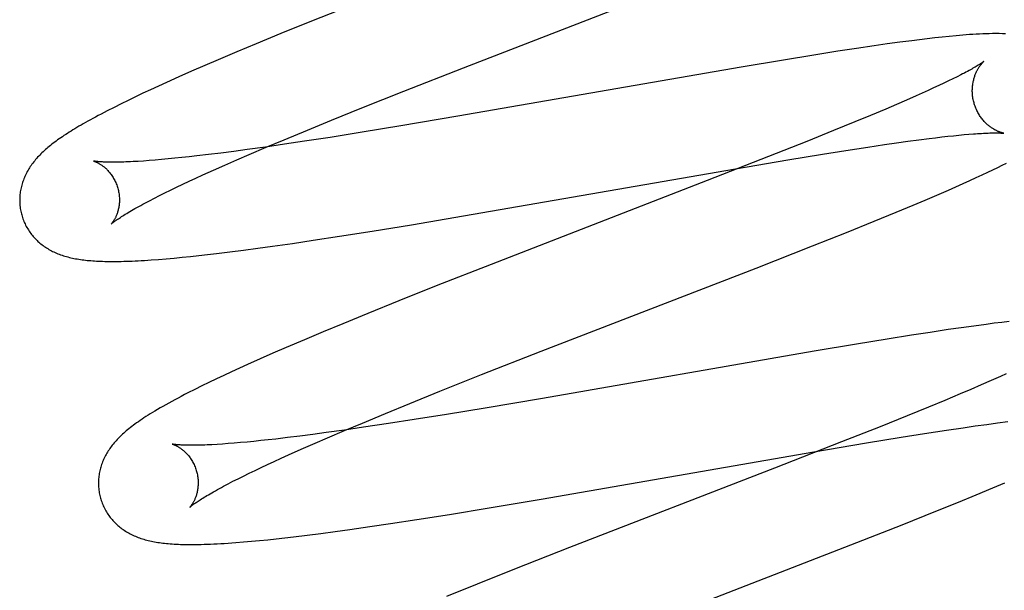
# Model space of a CAD drawing. Header units: inches. Extents: x 0 to 283, y 0 to 183.
# Tile 53 of 82: x 87.187 to 87.384, y 97.246 to 97.361. Entities that reach past the tile are written whole.
import ezdxf

# ---------------------------------------------------------------- set-up
doc = ezdxf.new("R2010")
doc.units = ezdxf.units.IN
doc.header["$LTSCALE"] = 15.583333
doc.header["$MEASUREMENT"] = 0
doc.linetypes.add('HIDDEN', pattern=[0.2, 0.1, -0.1])
doc.layers.add('DEFAULT_2', color=8, linetype='HIDDEN')

msp = doc.modelspace()

# ---------------------------------------------------------------- linework, layer by layer
at = {"layer": 'DEFAULT_2', "color": 8, "linetype": 'HIDDEN'}
for p, q in [((87.27584, 97.35128), (87.32315, 97.36964)), ((87.25282, 97.36361), (87.24539, 97.36063)), ((87.24539, 97.36063), (87.23923, 97.35813)), ((87.23923, 97.35813), (87.23426, 97.35608)), ((87.36884, 97.3571), (87.36731, 97.35692)), ((87.37034, 97.35727), (87.36884, 97.3571)), ((87.37179, 97.35743), (87.37034, 97.35727)), ((87.37321, 97.35758), (87.37179, 97.35743)), ((87.23426, 97.35608), (87.23041, 97.35447)), ((87.35464, 97.35516), (87.35092, 97.35459)), ((87.35822, 97.35569), (87.35464, 97.35516)), ((87.36081, 97.35606), (87.35822, 97.35569)), ((87.36332, 97.3564), (87.36081, 97.35606)), ((87.36574, 97.35672), (87.36332, 97.3564)), ((87.36731, 97.35692), (87.36574, 97.35672)), ((87.23041, 97.35447), (87.22668, 97.35289)), ((87.34607, 97.35382), (87.34001, 97.35284)), ((87.35092, 97.35459), (87.34607, 97.35382)), ((87.22397, 97.35173), (87.22133, 97.35058)), ((87.22668, 97.35289), (87.22397, 97.35173)), ((87.26386, 97.34657), (87.27584, 97.35128)), ((87.33153, 97.35142), (87.27472, 97.34155)), ((87.34001, 97.35284), (87.33153, 97.35142)), ((87.21877, 97.34945), (87.21628, 97.34833)), ((87.22133, 97.35058), (87.21877, 97.34945)), ((87.37481, 97.34948), (87.37399, 97.34907)), ((87.37557, 97.34987), (87.37481, 97.34948)), ((87.21467, 97.3476), (87.2131, 97.34687)), ((87.21628, 97.34833), (87.21467, 97.3476)), ((87.37011, 97.34723), (87.369, 97.34672)), ((87.37116, 97.34772), (87.37011, 97.34723)), ((87.37216, 97.34819), (87.37116, 97.34772)), ((87.37311, 97.34864), (87.37216, 97.34819)), ((87.37399, 97.34907), (87.37311, 97.34864)), ((87.21007, 97.34545), (87.20861, 97.34475)), ((87.21156, 97.34616), (87.21007, 97.34545)), ((87.2131, 97.34687), (87.21156, 97.34616)), ((87.25546, 97.34323), (87.26386, 97.34657)), ((87.36661, 97.34565), (87.36468, 97.3448)), ((87.36783, 97.34619), (87.36661, 97.34565)), ((87.369, 97.34672), (87.36783, 97.34619)), ((87.20577, 97.34334), (87.20442, 97.34266)), ((87.20718, 97.34405), (87.20577, 97.34334)), ((87.20861, 97.34475), (87.20718, 97.34405)), ((87.2494, 97.34078), (87.25546, 97.34323)), ((87.36265, 97.34392), (87.3605, 97.343)), ((87.36468, 97.3448), (87.36265, 97.34392)), ((87.27472, 97.34155), (87.26327, 97.33962)), ((87.35747, 97.34173), (87.35428, 97.34041)), ((87.3605, 97.343), (87.35747, 97.34173)), ((87.24454, 97.33879), (87.2494, 97.34078)), ((87.26327, 97.33962), (87.25552, 97.33835)), ((87.35428, 97.34041), (87.35004, 97.33868)), ((87.23987, 97.33686), (87.24454, 97.33879)), ((87.2491, 97.33733), (87.24395, 97.33654)), ((87.25552, 97.33835), (87.2491, 97.33733)), ((87.35004, 97.33868), (87.34466, 97.33651)), ((87.3705, 97.33725), (87.37176, 97.3374)), ((87.37176, 97.3374), (87.37296, 97.33754)), ((87.37296, 97.33754), (87.3741, 97.33766)), ((87.3741, 97.33766), (87.37519, 97.33777)), ((87.37519, 97.33777), (87.37622, 97.33787)), ((87.37622, 97.33787), (87.37719, 97.33795)), ((87.3838, 97.33819), (87.38416, 97.33815)), ((87.23613, 97.33539), (87.23244, 97.33487)), ((87.23286, 97.33389), (87.23629, 97.33535)), ((87.23997, 97.33594), (87.23613, 97.33539)), ((87.23629, 97.33535), (87.23987, 97.33686)), ((87.24395, 97.33654), (87.23997, 97.33594)), ((87.34466, 97.33651), (87.337, 97.33347)), ((87.35248, 97.33469), (87.35691, 97.33537)), ((87.35691, 97.33537), (87.36026, 97.33587)), ((87.36026, 97.33587), (87.36265, 97.33622)), ((87.36265, 97.33622), (87.36494, 97.33653)), ((87.36494, 97.33653), (87.36712, 97.33683)), ((87.36712, 97.33683), (87.36919, 97.33709)), ((87.36919, 97.33709), (87.3705, 97.33725)), ((87.22085, 97.33342), (87.21938, 97.33327)), ((87.22237, 97.3336), (87.22085, 97.33342)), ((87.22474, 97.33388), (87.22237, 97.3336)), ((87.22721, 97.33418), (87.22474, 97.33388)), ((87.22978, 97.33451), (87.22721, 97.33418)), ((87.23244, 97.33487), (87.22978, 97.33451)), ((87.23039, 97.33282), (87.23286, 97.33389)), ((87.337, 97.33347), (87.3247, 97.32865)), ((87.3409, 97.33281), (87.34781, 97.33394)), ((87.34781, 97.33394), (87.35248, 97.33469)), ((87.21168, 97.33258), (87.2106, 97.33251)), ((87.21283, 97.33266), (87.21168, 97.33258)), ((87.21403, 97.33276), (87.21283, 97.33266)), ((87.21529, 97.33287), (87.21403, 97.33276)), ((87.2166, 97.33299), (87.21529, 97.33287)), ((87.21796, 97.33312), (87.2166, 97.33299)), ((87.21938, 97.33327), (87.21796, 97.33312)), ((87.22573, 97.33076), (87.22801, 97.33177)), ((87.22801, 97.33177), (87.23039, 97.33282)), ((87.33039, 97.33103), (87.3409, 97.33281)), ((87.38296, 97.3313), (87.38385, 97.33175)), ((87.38385, 97.33175), (87.38469, 97.33217)), ((87.22217, 97.32914), (87.22356, 97.32978)), ((87.22356, 97.32978), (87.22573, 97.33076)), ((87.27584, 97.32156), (87.33039, 97.33103)), ((87.37867, 97.32926), (87.37987, 97.32982)), ((87.37987, 97.32982), (87.38098, 97.33034)), ((87.38098, 97.33034), (87.382, 97.33084)), ((87.382, 97.33084), (87.38296, 97.3313)), ((87.21829, 97.32732), (87.21953, 97.32791)), ((87.21953, 97.32791), (87.22082, 97.32852)), ((87.22082, 97.32852), (87.22217, 97.32914)), ((87.3247, 97.32865), (87.28138, 97.31185)), ((87.37307, 97.32675), (87.37456, 97.3274)), ((87.37456, 97.3274), (87.37601, 97.32805)), ((87.37601, 97.32805), (87.37738, 97.32867)), ((87.37738, 97.32867), (87.37867, 97.32926)), ((87.21385, 97.32512), (87.21488, 97.32564)), ((87.21488, 97.32564), (87.21596, 97.32618)), ((87.21596, 97.32618), (87.2171, 97.32674)), ((87.2171, 97.32674), (87.21829, 97.32732)), ((87.36843, 97.32475), (87.37078, 97.32575)), ((87.37078, 97.32575), (87.37307, 97.32675)), ((87.21197, 97.32414), (87.21289, 97.32462)), ((87.21289, 97.32462), (87.21385, 97.32512)), ((87.36263, 97.32232), (87.36601, 97.32373)), ((87.36601, 97.32373), (87.36843, 97.32475)), ((87.26543, 97.31981), (87.27584, 97.32156)), ((87.35821, 97.32051), (87.36263, 97.32232)), ((87.25755, 97.31852), (87.26543, 97.31981)), ((87.35265, 97.31827), (87.35821, 97.32051)), ((87.25099, 97.31748), (87.25755, 97.31852)), ((87.34582, 97.31555), (87.35265, 97.31827)), ((87.23754, 97.31549), (87.24156, 97.31606)), ((87.24156, 97.31606), (87.24568, 97.31667)), ((87.24568, 97.31667), (87.25099, 97.31748)), ((87.3345, 97.31111), (87.34582, 97.31555)), ((87.22111, 97.31343), (87.22279, 97.31361)), ((87.22279, 97.31361), (87.22451, 97.31381)), ((87.22451, 97.31381), (87.22628, 97.31401)), ((87.22628, 97.31401), (87.22898, 97.31434)), ((87.22898, 97.31434), (87.23176, 97.3147)), ((87.23176, 97.3147), (87.23462, 97.31508)), ((87.23462, 97.31508), (87.23754, 97.31549)), ((87.21324, 97.31274), (87.21469, 97.31284)), ((87.21469, 97.31284), (87.21623, 97.31297)), ((87.21623, 97.31297), (87.21783, 97.31311)), ((87.21783, 97.31311), (87.21945, 97.31327)), ((87.21945, 97.31327), (87.22111, 97.31343)), ((87.28138, 97.31185), (87.27037, 97.30751)), ((87.29144, 97.29442), (87.3345, 97.31111)), ((87.27037, 97.30751), (87.26288, 97.30452)), ((87.26288, 97.30452), (87.25665, 97.30201)), ((87.25665, 97.30201), (87.25163, 97.29994)), ((87.25163, 97.29994), (87.24773, 97.29832)), ((87.38063, 97.29981), (87.37818, 97.29948)), ((87.38223, 97.30002), (87.38063, 97.29981)), ((87.3838, 97.30021), (87.38223, 97.30002)), ((87.38528, 97.30039), (87.3838, 97.30021)), ((87.24773, 97.29832), (87.24394, 97.29673)), ((87.36941, 97.29821), (87.36566, 97.29763)), ((87.37303, 97.29875), (87.36941, 97.29821)), ((87.37565, 97.29913), (87.37303, 97.29875)), ((87.37818, 97.29948), (87.37565, 97.29913)), ((87.24394, 97.29673), (87.24028, 97.29516)), ((87.35467, 97.29586), (87.34615, 97.29443)), ((87.36078, 97.29686), (87.35467, 97.29586)), ((87.36566, 97.29763), (87.36078, 97.29686)), ((87.23763, 97.29401), (87.23504, 97.29287)), ((87.24028, 97.29516), (87.23763, 97.29401)), ((87.27948, 97.28972), (87.29144, 97.29442)), ((87.34615, 97.29443), (87.29167, 97.28496)), ((87.23504, 97.29287), (87.23254, 97.29175)), ((87.22933, 97.29029), (87.22779, 97.28957)), ((87.23092, 97.29102), (87.22933, 97.29029)), ((87.23254, 97.29175), (87.23092, 97.29102)), ((87.2248, 97.28815), (87.22337, 97.28745)), ((87.22628, 97.28886), (87.2248, 97.28815)), ((87.22779, 97.28957), (87.22628, 97.28886)), ((87.2711, 97.28638), (87.27948, 97.28972)), ((87.38164, 97.28852), (87.37967, 97.28766)), ((87.3835, 97.28935), (87.38164, 97.28852)), ((87.38467, 97.28987), (87.3835, 97.28935)), ((87.22196, 97.28675), (87.22059, 97.28606)), ((87.22337, 97.28745), (87.22196, 97.28675)), ((87.26506, 97.28394), (87.2711, 97.28638)), ((87.37759, 97.28677), (87.37541, 97.28584)), ((87.37967, 97.28766), (87.37759, 97.28677)), ((87.29167, 97.28496), (87.28019, 97.28302)), ((87.37234, 97.28455), (87.36909, 97.28321)), ((87.37541, 97.28584), (87.37234, 97.28455)), ((87.26021, 97.28195), (87.26506, 97.28394)), ((87.28019, 97.28302), (87.27241, 97.28174)), ((87.36909, 97.28321), (87.36481, 97.28147)), ((87.25199, 97.27852), (87.25556, 97.28002)), ((87.25556, 97.28002), (87.26021, 97.28195)), ((87.26597, 97.28071), (87.26079, 97.27991)), ((87.27241, 97.28174), (87.26597, 97.28071)), ((87.36481, 97.28147), (87.35937, 97.27928)), ((87.38075, 97.27975), (87.38293, 97.28004)), ((87.38293, 97.28004), (87.385, 97.2803)), ((87.24827, 97.27809), (87.24561, 97.27773)), ((87.25196, 97.2786), (87.24827, 97.27809)), ((87.24856, 97.27706), (87.25199, 97.27852)), ((87.2558, 97.27916), (87.25196, 97.2786)), ((87.26079, 97.27991), (87.2558, 97.27916)), ((87.35937, 97.27928), (87.35165, 97.27623)), ((87.36825, 97.27789), (87.37269, 97.27858)), ((87.37269, 97.27858), (87.37605, 97.27908)), ((87.37605, 97.27908), (87.37845, 97.27943)), ((87.37845, 97.27943), (87.38075, 97.27975)), ((87.23113, 97.27608), (87.22987, 97.27597)), ((87.23244, 97.2762), (87.23113, 97.27608)), ((87.2338, 97.27633), (87.23244, 97.2762)), ((87.23522, 97.27648), (87.2338, 97.27633)), ((87.23669, 97.27664), (87.23522, 97.27648)), ((87.23821, 97.27681), (87.23669, 97.27664)), ((87.24057, 97.27709), (87.23821, 97.27681)), ((87.24304, 97.2774), (87.24057, 97.27709)), ((87.24561, 97.27773), (87.24304, 97.2774)), ((87.2461, 97.27599), (87.24856, 97.27706)), ((87.35165, 97.27623), (87.33822, 97.27098)), ((87.35664, 97.27601), (87.36357, 97.27715)), ((87.36357, 97.27715), (87.36825, 97.27789)), ((87.22752, 97.27579), (87.22644, 97.27572)), ((87.22867, 97.27588), (87.22752, 97.27579)), ((87.22987, 97.27597), (87.22867, 97.27588)), ((87.24146, 97.27394), (87.24373, 97.27495)), ((87.24373, 97.27495), (87.2461, 97.27599)), ((87.29139, 97.26472), (87.34609, 97.27423)), ((87.34609, 97.27423), (87.35664, 97.27601)), ((87.23656, 97.2717), (87.2379, 97.27232)), ((87.2379, 97.27232), (87.23929, 97.27296)), ((87.23929, 97.27296), (87.24146, 97.27394)), ((87.23285, 97.26993), (87.23404, 97.2705)), ((87.23404, 97.2705), (87.23527, 97.27109)), ((87.23527, 97.27109), (87.23656, 97.2717)), ((87.33822, 97.27098), (87.29708, 97.25503)), ((87.22865, 97.26782), (87.22962, 97.26832)), ((87.22962, 97.26832), (87.23064, 97.26884)), ((87.23064, 97.26884), (87.23172, 97.26937)), ((87.23172, 97.26937), (87.23285, 97.26993)), ((87.22774, 97.26734), (87.22865, 97.26782)), ((87.37861, 97.26561), (87.38197, 97.26701)), ((87.38197, 97.26701), (87.38441, 97.26804)), ((87.28096, 97.26297), (87.29139, 97.26472)), ((87.37509, 97.26416), (87.37861, 97.26561)), ((87.27306, 97.26169), (87.28096, 97.26297)), ((87.36379, 97.25962), (87.37052, 97.26231)), ((87.37052, 97.26231), (87.37509, 97.26416)), ((87.26118, 97.25984), (87.26649, 97.26065)), ((87.26649, 97.26065), (87.27306, 97.26169)), ((87.25011, 97.25825), (87.25304, 97.25865)), ((87.25304, 97.25865), (87.25705, 97.25923)), ((87.25705, 97.25923), (87.26118, 97.25984)), ((87.35468, 97.25603), (87.36379, 97.25962)), ((87.23334, 97.25629), (87.23496, 97.25645)), ((87.23496, 97.25645), (87.2366, 97.25661)), ((87.2366, 97.25661), (87.23828, 97.25679)), ((87.23828, 97.25679), (87.24, 97.25698)), ((87.24, 97.25698), (87.24177, 97.25719)), ((87.24177, 97.25719), (87.24447, 97.25752)), ((87.24447, 97.25752), (87.24725, 97.25787)), ((87.24725, 97.25787), (87.25011, 97.25825)), ((87.23175, 97.25615), (87.23334, 97.25629)), ((87.29708, 97.25503), (87.28609, 97.2507)), ((87.30738, 97.23768), (87.35468, 97.25603)), ((87.28609, 97.2507), (87.27861, 97.24771)), ((87.27861, 97.24771), (87.2724, 97.2452))]:
    msp.add_line(p, q, dxfattribs=at)
for points in [[(87.38455, 97.35809), (87.3839, 97.35811), (87.38323, 97.35813), (87.38257, 97.35813), (87.38191, 97.35813), (87.38126, 97.35812), (87.3806, 97.3581), (87.37995, 97.35808), (87.37929, 97.35805), (87.37863, 97.35801), (87.37797, 97.35797), (87.37731, 97.35793), (87.37664, 97.35788), (87.37597, 97.35782), (87.37529, 97.35777), (87.37461, 97.35771), (87.37321, 97.35758)], [(87.38015, 97.35255), (87.38015, 97.35254), (87.38013, 97.35253), (87.38011, 97.35251), (87.38008, 97.35248), (87.38003, 97.35245), (87.37998, 97.35242), (87.37992, 97.35237), (87.37985, 97.35232), (87.37977, 97.35227), (87.37968, 97.3522), (87.37957, 97.35213), (87.37946, 97.35205), (87.37933, 97.35197), (87.37918, 97.35188), (87.37902, 97.35178), (87.37885, 97.35167), (87.37866, 97.35156), (87.37846, 97.35144), (87.37824, 97.35131), (87.378, 97.35118), (87.37775, 97.35104), (87.37749, 97.35089), (87.37721, 97.35073), (87.37691, 97.35057), (87.3766, 97.35041), (87.37627, 97.35023), (87.37593, 97.35006), (87.37557, 97.34987)], [(87.37821, 97.34425), (87.37815, 97.34445), (87.3781, 97.34468), (87.37805, 97.34492), (87.378, 97.34515), (87.37797, 97.34539), (87.37793, 97.34562), (87.37791, 97.34586), (87.37789, 97.34609), (87.37788, 97.34632), (87.37787, 97.34655), (87.37787, 97.34678), (87.37788, 97.34701), (87.37789, 97.34723), (87.3779, 97.34745), (87.37792, 97.34767), (87.37795, 97.34788), (87.37798, 97.34809), (87.37801, 97.3483), (87.37805, 97.3485), (87.37809, 97.34869), (87.37814, 97.34888), (87.37819, 97.34907), (87.37824, 97.34925), (87.37829, 97.34942), (87.37835, 97.34959), (87.3784, 97.34976), (87.37846, 97.34992), (87.37853, 97.35007), (87.37859, 97.35022), (87.37865, 97.35037), (87.37872, 97.35051), (87.37878, 97.35064), (87.37885, 97.35077), (87.37892, 97.35089), (87.37898, 97.35101), (87.37905, 97.35113), (87.37911, 97.35124), (87.37918, 97.35134), (87.37925, 97.35145), (87.37931, 97.35154), (87.37937, 97.35164), (87.37944, 97.35172), (87.3795, 97.35181), (87.37956, 97.35189), (87.37962, 97.35196), (87.37968, 97.35204), (87.37973, 97.3521), (87.37979, 97.35217), (87.37984, 97.35222), (87.37989, 97.35228), (87.37993, 97.35233), (87.37997, 97.35237), (87.38001, 97.35241), (87.38005, 97.35245), (87.38008, 97.35247), (87.3801, 97.3525), (87.38012, 97.35252), (87.38014, 97.35253), (87.38015, 97.35254), (87.38016, 97.35255)], [(87.38416, 97.33815), (87.38415, 97.33815), (87.38413, 97.33816), (87.38411, 97.33816), (87.38408, 97.33817), (87.38405, 97.33818), (87.384, 97.33819), (87.38396, 97.3382), (87.3839, 97.33821), (87.38384, 97.33823), (87.38378, 97.33825), (87.38371, 97.33827), (87.38363, 97.33829), (87.38356, 97.33832), (87.38347, 97.33835), (87.38339, 97.33838), (87.3833, 97.33841), (87.3832, 97.33845), (87.3831, 97.33849), (87.383, 97.33853), (87.3829, 97.33858), (87.3828, 97.33863), (87.38269, 97.33868), (87.38258, 97.33874), (87.38246, 97.3388), (87.38235, 97.33887), (87.38223, 97.33893), (87.38211, 97.33901), (87.38199, 97.33908), (87.38186, 97.33917), (87.38173, 97.33925), (87.3816, 97.33934), (87.38147, 97.33944), (87.38134, 97.33954), (87.38121, 97.33965), (87.38107, 97.33976), (87.38094, 97.33987), (87.3808, 97.33999), (87.38067, 97.34012), (87.38053, 97.34026), (87.38039, 97.3404), (87.38026, 97.34054), (87.38012, 97.34069), (87.37999, 97.34085), (87.37985, 97.34102), (87.37972, 97.34119), (87.37959, 97.34136), (87.37947, 97.34154), (87.37934, 97.34173), (87.37922, 97.34192), (87.37911, 97.34211), (87.37899, 97.34231), (87.37888, 97.34252), (87.37878, 97.34272), (87.37868, 97.34294), (87.37859, 97.34315), (87.3785, 97.34337), (87.37841, 97.3436), (87.37834, 97.34382), (87.37826, 97.34405), (87.37821, 97.34425)], [(87.20442, 97.34266), (87.20379, 97.34233), (87.20319, 97.34201), (87.20261, 97.34171), (87.20206, 97.34141), (87.20153, 97.34112), (87.20102, 97.34084), (87.20053, 97.34057), (87.20006, 97.34031), (87.1996, 97.34005), (87.19916, 97.33979), (87.19873, 97.33954), (87.19832, 97.33929), (87.19792, 97.33905), (87.19753, 97.33882), (87.19715, 97.33858), (87.19678, 97.33835), (87.19642, 97.33812), (87.19607, 97.3379), (87.19573, 97.33767), (87.1954, 97.33745), (87.19508, 97.33723), (87.19477, 97.33701), (87.19446, 97.3368), (87.19417, 97.33658), (87.19388, 97.33637), (87.19359, 97.33615), (87.19332, 97.33594), (87.19304, 97.33572), (87.19278, 97.33551), (87.19252, 97.3353), (87.19227, 97.33508)], [(87.37719, 97.33795), (87.37809, 97.33802), (87.37852, 97.33806), (87.37893, 97.33808), (87.37933, 97.33811), (87.37971, 97.33813), (87.38008, 97.33815), (87.38043, 97.33817), (87.38076, 97.33818), (87.38107, 97.3382), (87.38137, 97.33821), (87.38165, 97.33821), (87.38192, 97.33822), (87.38217, 97.33822), (87.3824, 97.33822), (87.38262, 97.33822), (87.38282, 97.33822), (87.38301, 97.33822), (87.38318, 97.33822), (87.38333, 97.33821), (87.38347, 97.33821), (87.3836, 97.3382), (87.38371, 97.33819), (87.3838, 97.33819)], [(87.19227, 97.33508), (87.19202, 97.33487), (87.19178, 97.33465), (87.19155, 97.33443), (87.19131, 97.33422), (87.19109, 97.334), (87.19087, 97.33378), (87.19066, 97.33355), (87.19045, 97.33333), (87.19024, 97.3331), (87.19005, 97.33287), (87.18986, 97.33265), (87.18967, 97.33241), (87.18949, 97.33218), (87.18931, 97.33195), (87.18915, 97.33171), (87.18898, 97.33147), (87.18882, 97.33123), (87.18867, 97.33099), (87.18853, 97.33075), (87.18838, 97.3305), (87.18825, 97.33025), (87.18812, 97.33), (87.188, 97.32975), (87.18789, 97.3295), (87.18778, 97.32925), (87.18767, 97.329), (87.18758, 97.32875), (87.18749, 97.32849), (87.1874, 97.32824), (87.18732, 97.32798), (87.18725, 97.32772), (87.18718, 97.32746), (87.18712, 97.32719), (87.18706, 97.32693), (87.18701, 97.32666), (87.18697, 97.32639), (87.18693, 97.32612), (87.1869, 97.32585), (87.18688, 97.32557), (87.18686, 97.3253), (87.18685, 97.32502), (87.18685, 97.32474), (87.18685, 97.32447), (87.18686, 97.32419), (87.18688, 97.32391), (87.1869, 97.32363), (87.18693, 97.32335), (87.18697, 97.32308), (87.18702, 97.3228), (87.18707, 97.32253), (87.18713, 97.32225), (87.18719, 97.32198), (87.18725, 97.32175)], [(87.20168, 97.33257), (87.20167, 97.33257), (87.20166, 97.33258), (87.20166, 97.33257), (87.20168, 97.33257), (87.2017, 97.33256), (87.20173, 97.33256), (87.20177, 97.33254), (87.20181, 97.33253), (87.20186, 97.33251), (87.20191, 97.33249), (87.20198, 97.33247), (87.20204, 97.33244), (87.20212, 97.33241), (87.20219, 97.33238), (87.20227, 97.33234), (87.20236, 97.3323), (87.20245, 97.33226), (87.20254, 97.33221), (87.20264, 97.33216), (87.20274, 97.3321), (87.20284, 97.33204), (87.20295, 97.33198), (87.20306, 97.33191), (87.20317, 97.33183), (87.20329, 97.33175), (87.20341, 97.33167), (87.20353, 97.33158), (87.20365, 97.33148), (87.20378, 97.33138), (87.2039, 97.33128), (87.20403, 97.33116), (87.20416, 97.33105), (87.20429, 97.33092), (87.20442, 97.33079), (87.20455, 97.33065), (87.20468, 97.3305), (87.20482, 97.33035), (87.20495, 97.33019), (87.20508, 97.33003), (87.20521, 97.32985), (87.20533, 97.32967), (87.20546, 97.32949), (87.20558, 97.32929), (87.20569, 97.32909), (87.20581, 97.32889), (87.20592, 97.32868), (87.20602, 97.32846), (87.20612, 97.32824), (87.20622, 97.32801), (87.20631, 97.32778), (87.20639, 97.32755), (87.20646, 97.32731), (87.20652, 97.32711)], [(87.2106, 97.33251), (87.20958, 97.33245), (87.20909, 97.33243), (87.20861, 97.33241), (87.20816, 97.33239), (87.20771, 97.33238), (87.20729, 97.33236), (87.20688, 97.33235), (87.20648, 97.33235), (87.2061, 97.33234), (87.20574, 97.33234), (87.2054, 97.33234), (87.20507, 97.33234), (87.20476, 97.33234), (87.20446, 97.33235), (87.20418, 97.33236), (87.20392, 97.33237), (87.20368, 97.33238), (87.20345, 97.33239), (87.20324, 97.3324), (87.20304, 97.33241), (87.20285, 97.33243), (87.20269, 97.33244), (87.20253, 97.33245), (87.20239, 97.33247), (87.20226, 97.33248), (87.20215, 97.3325), (87.20205, 97.33251), (87.20196, 97.33252), (87.20188, 97.33253), (87.20182, 97.33255), (87.20177, 97.33255), (87.20172, 97.33256), (87.20169, 97.33257), (87.20168, 97.33257)], [(87.20652, 97.32711), (87.20658, 97.32689), (87.20664, 97.32665), (87.20669, 97.32641), (87.20673, 97.32617), (87.20677, 97.32593), (87.20679, 97.32569), (87.20682, 97.32545), (87.20683, 97.32521), (87.20684, 97.32497), (87.20684, 97.32474), (87.20684, 97.32451), (87.20683, 97.32429), (87.20681, 97.32407), (87.20679, 97.32386), (87.20677, 97.32365), (87.20674, 97.32344), (87.2067, 97.32324), (87.20666, 97.32305), (87.20662, 97.32287), (87.20658, 97.32269), (87.20653, 97.32251), (87.20648, 97.32234), (87.20643, 97.32218), (87.20638, 97.32202), (87.20632, 97.32187), (87.20627, 97.32173), (87.20621, 97.32159), (87.20615, 97.32146), (87.2061, 97.32133), (87.20604, 97.32121), (87.20598, 97.32109), (87.20592, 97.32098), (87.20586, 97.32088), (87.20581, 97.32077), (87.20575, 97.32068), (87.20569, 97.32059), (87.20564, 97.32051), (87.20559, 97.32043), (87.20554, 97.32035), (87.20549, 97.32029), (87.20544, 97.32022), (87.2054, 97.32016), (87.20536, 97.32011), (87.20532, 97.32007), (87.20529, 97.32003), (87.20526, 97.31999), (87.20523, 97.31996), (87.20521, 97.31994), (87.2052, 97.31992), (87.20518, 97.31991), (87.20518, 97.31991)], [(87.20518, 97.31991), (87.20519, 97.31992), (87.20521, 97.31993), (87.20523, 97.31995), (87.20526, 97.31998), (87.2053, 97.32002), (87.20535, 97.32006), (87.20541, 97.32011), (87.20548, 97.32017), (87.20556, 97.32023), (87.20565, 97.3203), (87.20575, 97.32038), (87.20587, 97.32047), (87.206, 97.32056), (87.20614, 97.32066), (87.20629, 97.32077), (87.20646, 97.32089), (87.20664, 97.32101), (87.20683, 97.32114), (87.20704, 97.32128), (87.20727, 97.32142), (87.20751, 97.32158), (87.20776, 97.32174), (87.20803, 97.3219), (87.20831, 97.32207), (87.20861, 97.32225), (87.20892, 97.32244), (87.20925, 97.32263), (87.2096, 97.32283), (87.20996, 97.32303), (87.21033, 97.32324), (87.21072, 97.32346), (87.21112, 97.32368), (87.21154, 97.32391), (87.21197, 97.32414)], [(87.18725, 97.32175), (87.18732, 97.32152), (87.1874, 97.32125), (87.18749, 97.32099), (87.18759, 97.32073), (87.1877, 97.32047), (87.18781, 97.32021), (87.18792, 97.31996), (87.18804, 97.31971), (87.18817, 97.31947), (87.18831, 97.31922), (87.18845, 97.31898), (87.18859, 97.31875), (87.18874, 97.31852), (87.1889, 97.31829), (87.18906, 97.31807), (87.18923, 97.31785), (87.1894, 97.31764), (87.18957, 97.31743), (87.18975, 97.31723), (87.18994, 97.31703), (87.19012, 97.31684), (87.19032, 97.31665), (87.19051, 97.31646), (87.19071, 97.31628), (87.19092, 97.31611), (87.19112, 97.31594), (87.19133, 97.31577), (87.19155, 97.31561), (87.19177, 97.31545), (87.192, 97.3153), (87.19223, 97.31515), (87.19247, 97.315), (87.19271, 97.31485), (87.19296, 97.31471), (87.19321, 97.31458), (87.19346, 97.31445), (87.19372, 97.31433), (87.19398, 97.31421), (87.19425, 97.31409), (87.19451, 97.31398), (87.19479, 97.31387), (87.19506, 97.31377), (87.19535, 97.31367), (87.19563, 97.31358), (87.19592, 97.31349), (87.19621, 97.31341), (87.19651, 97.31333), (87.19681, 97.31325), (87.19711, 97.31318), (87.19742, 97.31311), (87.19773, 97.31304), (87.19805, 97.31298), (87.19837, 97.31293), (87.19869, 97.31287), (87.19902, 97.31282), (87.19936, 97.31277), (87.1997, 97.31273), (87.20004, 97.31269), (87.20039, 97.31265), (87.20075, 97.31262), (87.20111, 97.31259), (87.20149, 97.31256), (87.20186, 97.31253), (87.20225, 97.31251), (87.20265, 97.31249), (87.20305, 97.31247), (87.20347, 97.31246), (87.20389, 97.31245), (87.20432, 97.31244), (87.20477, 97.31243), (87.20523, 97.31243), (87.2057, 97.31243), (87.20618, 97.31243), (87.20668, 97.31244), (87.20719, 97.31245), (87.20771, 97.31246), (87.20826, 97.31248), (87.20881, 97.31249), (87.20939, 97.31252), (87.20998, 97.31254), (87.21059, 97.31257), (87.21122, 97.31261), (87.21188, 97.31265), (87.21324, 97.31274)], [(87.22059, 97.28606), (87.21992, 97.28571), (87.21926, 97.28537), (87.21861, 97.28503), (87.21797, 97.28469), (87.21735, 97.28435), (87.21673, 97.28401), (87.21613, 97.28368), (87.21556, 97.28335), (87.215, 97.28303), (87.21447, 97.28272), (87.21396, 97.28242), (87.21348, 97.28213), (87.21302, 97.28184), (87.21258, 97.28157), (87.21217, 97.2813), (87.21176, 97.28104), (87.21138, 97.28078), (87.21101, 97.28053), (87.21065, 97.28028), (87.2103, 97.28004), (87.20997, 97.2798), (87.20965, 97.27956), (87.20934, 97.27933), (87.20905, 97.2791), (87.20876, 97.27887), (87.20848, 97.27865), (87.20822, 97.27842)], [(87.20822, 97.27842), (87.20796, 97.2782), (87.20771, 97.27798), (87.20747, 97.27777), (87.20724, 97.27755), (87.20701, 97.27733), (87.20679, 97.27712), (87.20658, 97.2769), (87.20637, 97.27668), (87.20617, 97.27646), (87.20598, 97.27624), (87.20579, 97.27602), (87.2056, 97.2758), (87.20542, 97.27558), (87.20525, 97.27535), (87.20508, 97.27513), (87.20492, 97.2749), (87.20476, 97.27467), (87.20461, 97.27443), (87.20446, 97.27419), (87.20432, 97.27395), (87.20418, 97.27371), (87.20405, 97.27347), (87.20392, 97.27322), (87.2038, 97.27297), (87.20368, 97.27272), (87.20357, 97.27247), (87.20347, 97.27222), (87.20337, 97.27196), (87.20328, 97.27171), (87.20319, 97.27145), (87.20311, 97.27119), (87.20304, 97.27093), (87.20297, 97.27067), (87.20291, 97.27041), (87.20286, 97.27014), (87.20281, 97.26987), (87.20276, 97.2696), (87.20273, 97.26933), (87.2027, 97.26906), (87.20267, 97.26879), (87.20265, 97.26851), (87.20264, 97.26824), (87.20264, 97.26796), (87.20264, 97.26768), (87.20265, 97.2674), (87.20267, 97.26712), (87.20269, 97.26685), (87.20272, 97.26657), (87.20276, 97.26629), (87.20281, 97.26601), (87.20286, 97.26574), (87.20292, 97.26546), (87.20298, 97.26519), (87.20305, 97.26496)], [(87.21747, 97.27578), (87.21746, 97.27578), (87.21745, 97.27578), (87.21746, 97.27578), (87.21747, 97.27578), (87.21749, 97.27577), (87.21752, 97.27576), (87.21756, 97.27575), (87.2176, 97.27574), (87.21765, 97.27572), (87.21771, 97.2757), (87.21777, 97.27568), (87.21784, 97.27565), (87.21791, 97.27562), (87.21799, 97.27559), (87.21807, 97.27555), (87.21815, 97.27551), (87.21824, 97.27546), (87.21834, 97.27542), (87.21844, 97.27536), (87.21854, 97.27531), (87.21864, 97.27525), (87.21875, 97.27518), (87.21886, 97.27511), (87.21897, 97.27504), (87.21909, 97.27496), (87.2192, 97.27487), (87.21932, 97.27478), (87.21945, 97.27469), (87.21957, 97.27459), (87.2197, 97.27448), (87.21982, 97.27437), (87.21995, 97.27425), (87.22008, 97.27413), (87.22022, 97.27399), (87.22035, 97.27385), (87.22048, 97.27371), (87.22061, 97.27356), (87.22074, 97.2734), (87.22087, 97.27323), (87.221, 97.27306), (87.22112, 97.27288), (87.22125, 97.27269), (87.22137, 97.2725), (87.22149, 97.2723), (87.2216, 97.27209), (87.22171, 97.27188), (87.22181, 97.27167), (87.22191, 97.27145), (87.22201, 97.27122), (87.2221, 97.27099), (87.22218, 97.27076), (87.22225, 97.27052), (87.22231, 97.27031)], [(87.22644, 97.27572), (87.22541, 97.27567), (87.22492, 97.27564), (87.22445, 97.27562), (87.22399, 97.2756), (87.22355, 97.27559), (87.22312, 97.27557), (87.22271, 97.27556), (87.22231, 97.27556), (87.22193, 97.27555), (87.22157, 97.27555), (87.22122, 97.27555), (87.22089, 97.27555), (87.22058, 97.27555), (87.22028, 97.27556), (87.22, 97.27556), (87.21973, 97.27557), (87.21948, 97.27558), (87.21925, 97.27559), (87.21903, 97.27561), (87.21883, 97.27562), (87.21864, 97.27563), (87.21847, 97.27565), (87.21832, 97.27566), (87.21817, 97.27568), (87.21805, 97.27569), (87.21793, 97.27571), (87.21783, 97.27572), (87.21774, 97.27573), (87.21767, 97.27574), (87.2176, 97.27575), (87.21755, 97.27576), (87.21751, 97.27577), (87.21748, 97.27578), (87.21747, 97.27578)], [(87.22231, 97.27031), (87.22237, 97.2701), (87.22243, 97.26986), (87.22248, 97.26962), (87.22252, 97.26938), (87.22256, 97.26914), (87.22258, 97.2689), (87.22261, 97.26866), (87.22262, 97.26842), (87.22263, 97.26818), (87.22263, 97.26795), (87.22263, 97.26773), (87.22262, 97.2675), (87.2226, 97.26728), (87.22258, 97.26707), (87.22256, 97.26686), (87.22253, 97.26666), (87.22249, 97.26646), (87.22246, 97.26627), (87.22242, 97.26608), (87.22237, 97.2659), (87.22233, 97.26573), (87.22228, 97.26556), (87.22222, 97.26539), (87.22217, 97.26524), (87.22212, 97.26509), (87.22206, 97.26494), (87.222, 97.2648), (87.22195, 97.26467), (87.22189, 97.26454), (87.22183, 97.26442), (87.22177, 97.2643), (87.22171, 97.26419), (87.22166, 97.26409), (87.2216, 97.26399), (87.22154, 97.26389), (87.22149, 97.2638), (87.22143, 97.26372), (87.22138, 97.26364), (87.22133, 97.26357), (87.22128, 97.2635), (87.22123, 97.26343), (87.22119, 97.26338), (87.22115, 97.26332), (87.22111, 97.26328), (87.22108, 97.26324), (87.22105, 97.2632), (87.22102, 97.26317), (87.221, 97.26315), (87.22099, 97.26313), (87.22098, 97.26312), (87.22097, 97.26312)], [(87.22097, 97.26312), (87.22098, 97.26313), (87.221, 97.26314), (87.22102, 97.26316), (87.22105, 97.26319), (87.22109, 97.26323), (87.22114, 97.26327), (87.2212, 97.26332), (87.22127, 97.26337), (87.22135, 97.26344), (87.22144, 97.26351), (87.22154, 97.26359), (87.22166, 97.26367), (87.22178, 97.26377), (87.22192, 97.26387), (87.22208, 97.26398), (87.22224, 97.26409), (87.22242, 97.26421), (87.22262, 97.26435), (87.22283, 97.26448), (87.22305, 97.26463), (87.22329, 97.26478), (87.22354, 97.26494), (87.22381, 97.26511), (87.22409, 97.26528), (87.22439, 97.26546), (87.2247, 97.26564), (87.22503, 97.26583), (87.22537, 97.26603), (87.22573, 97.26623), (87.2261, 97.26644), (87.22649, 97.26666), (87.22689, 97.26688), (87.22731, 97.2671), (87.22774, 97.26734)], [(87.20305, 97.26496), (87.20311, 97.26473), (87.2032, 97.26446), (87.20329, 97.2642), (87.20338, 97.26394), (87.20349, 97.26368), (87.2036, 97.26342), (87.20371, 97.26317), (87.20384, 97.26292), (87.20397, 97.26267), (87.2041, 97.26243), (87.20424, 97.26219), (87.20439, 97.26195), (87.20454, 97.26172), (87.2047, 97.26149), (87.20486, 97.26127), (87.20502, 97.26105), (87.2052, 97.26084), (87.20537, 97.26063), (87.20555, 97.26043), (87.20574, 97.26023), (87.20593, 97.26003), (87.20612, 97.25984), (87.20632, 97.25966), (87.20652, 97.25948), (87.20672, 97.2593), (87.20693, 97.25913), (87.20714, 97.25897), (87.20736, 97.25881), (87.20758, 97.25865), (87.20781, 97.25849), (87.20804, 97.25834), (87.20828, 97.25819), (87.20852, 97.25805), (87.20877, 97.25791), (87.20902, 97.25778), (87.20928, 97.25765), (87.20954, 97.25752), (87.2098, 97.2574), (87.21007, 97.25729), (87.21034, 97.25718), (87.21061, 97.25707), (87.21089, 97.25697), (87.21117, 97.25687), (87.21146, 97.25678), (87.21175, 97.25669), (87.21204, 97.25661), (87.21234, 97.25653), (87.21264, 97.25645), (87.21294, 97.25638), (87.21325, 97.25631), (87.21357, 97.25624), (87.21389, 97.25618), (87.21421, 97.25613), (87.21454, 97.25607), (87.21487, 97.25602), (87.21521, 97.25598), (87.21556, 97.25593), (87.21591, 97.25589), (87.21628, 97.25585), (87.21665, 97.25582), (87.21703, 97.25579), (87.21742, 97.25576), (87.21782, 97.25573), (87.21824, 97.25571), (87.21867, 97.25569), (87.21911, 97.25567), (87.21957, 97.25566), (87.22004, 97.25565), (87.22053, 97.25564), (87.22104, 97.25564), (87.22156, 97.25564), (87.2221, 97.25564), (87.22265, 97.25565), (87.22323, 97.25566), (87.22383, 97.25568), (87.22444, 97.2557), (87.22508, 97.25572), (87.22575, 97.25575), (87.22643, 97.25579), (87.22715, 97.25582), (87.22788, 97.25587), (87.22863, 97.25592), (87.22939, 97.25597), (87.23017, 97.25603), (87.23175, 97.25615)]]:
    msp.add_lwpolyline(points, dxfattribs=at)

doc.saveas('drawing.dxf')
